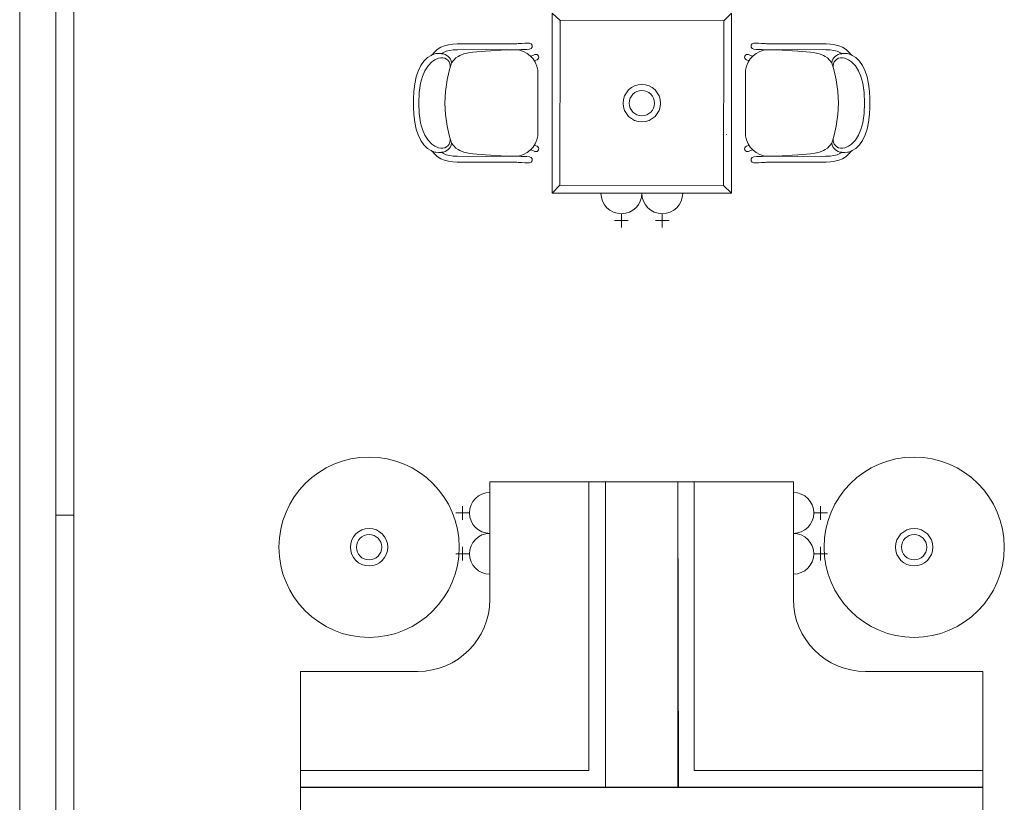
# Model space of a CAD drawing. Header units: millimetres. Extents: x -750 to 57307, y -2234 to 18901.
# Tile 6 of 102: x 152 to 4312, y 2928 to 6233. Entities that reach past the tile are written whole.
import ezdxf

# ---------------------------------------------------------------- set-up
doc = ezdxf.new("R2010")
doc.units = ezdxf.units.MM
doc.header["$MEASUREMENT"] = 0
doc.layers.add('GREY SCALE', color=9, linetype='Continuous', lineweight=0, true_color=0x808080)
doc.layers.add('GREYSCALE', color=9, linetype='Continuous', lineweight=0, true_color=0x808080)

# ---------------------------------------------------------------- blocks, each defined once
blk = doc.blocks.new('FLOOR PLAN')
at = {"layer": 'GREYSCALE', "ltscale": 0.25}
for p, q in [((381, 14166.1), (381, 4141)), ((305, 8227.7), (304.8, 1755)), ((2627.5, 4280.8), (2557.5, 4280.8)), ((2557.5, 4280.8), (2557.5, 3061.6)), ((2627.5, 2990), (2627.5, 4280.8)), ((2627.5, 4280.8), (2932.3, 4280.8)), ((2627.5, 2990), (2627.5, 4280.8)), ((2932.3, 4280.8), (2935.8, 2990)), ((2932.3, 4280.8), (3002.3, 4280.8)), ((2932.3, 2990), (2932.3, 4280.8)), ((3002.3, 4280.8), (3002.3, 3061.6)), ((304.8, 1755), (304.8, 4141)), ((381, 4141), (304.8, 4141)), ((304.8, 4141), (304.8, 1755)), ((381, 1755), (381, 4141)), ((2557.5, 3061.6), (1338.3, 3061.6)), ((1338.3, 3061.6), (1338.3, 2990)), ((3002.3, 3061.6), (4221.5, 3061.6)), ((4221.5, 3061.6), (4221.5, 2990)), ((4221.9, 2991.8), (1338.3, 2991.8)), ((1338.3, 2991.8), (1338.3, 2687)), ((1338.3, 2990), (2627.5, 2990)), ((2935.8, 2990), (2627.5, 2990)), ((4221.5, 2990), (2932.3, 2990)), ((4221.9, 2683.5), (4221.9, 2991.8))]:
    blk.add_line(p, q, dxfattribs=at)
at = {"layer": 'GREYSCALE', "ltscale": 0.2}
blk.add_line((152.6, 8091.7), (152.4, 1907.4), dxfattribs=at)
at = {"layer": 'GREYSCALE'}
for p, q in [((2402.4, 6261.3), (2435.9, 6229.2)), ((3159.3, 6261.3), (3127.2, 6227.9)), ((1931.6, 6116.8), (1916.8, 6107.5)), ((1947.5, 6123.2), (1931.6, 6116.8)), ((1964.3, 6127.3), (1947.5, 6123.2)), ((1982, 6129.5), (1964.3, 6127.3)), ((2000.7, 6130.5), (1982, 6129.5)), ((2178.3, 6131.3), (2000.7, 6130.5)), ((2223.8, 6131.4), (2178.3, 6131.3)), ((2242.3, 6131.4), (2223.8, 6131.4)), ((2252.8, 6131.5), (2242.3, 6131.4)), ((2258.1, 6131.9), (2252.8, 6131.5)), ((2273.5, 6133.2), (2258.1, 6131.9)), ((2286, 6133.5), (2273.5, 6133.2)), ((2305.6, 6133.5), (2286, 6133.5)), ((2305.8, 6133.5), (2305.6, 6133.5)), ((2306, 6133.5), (2305.8, 6133.5)), ((2313.2, 6131.1), (2306, 6133.5)), ((2317.6, 6125), (2313.2, 6131.1)), ((2313.2, 6111.4), (2317.6, 6117.5)), ((2317.6, 6117.5), (2317.6, 6125)), ((3242.8, 6125), (3247.2, 6131.1)), ((3242.8, 6117.5), (3242.8, 6125)), ((3247.2, 6111.4), (3242.8, 6117.5)), ((3247.2, 6131.1), (3254.3, 6133.5)), ((3254.3, 6133.5), (3254.6, 6133.5)), ((3254.6, 6133.5), (3254.8, 6133.5)), ((3254.8, 6133.5), (3274.4, 6133.5)), ((3274.4, 6133.5), (3286.9, 6133.2)), ((3286.9, 6133.2), (3302.3, 6131.9)), ((3302.3, 6131.9), (3307.6, 6131.5)), ((3307.6, 6131.5), (3318.1, 6131.4)), ((3318.1, 6131.4), (3336.6, 6131.4)), ((3336.6, 6131.4), (3382, 6131.3)), ((3382, 6131.3), (3559.7, 6130.5)), ((3559.7, 6130.5), (3578.4, 6129.5)), ((3578.4, 6129.5), (3596.1, 6127.3)), ((3596.1, 6127.3), (3612.9, 6123.2)), ((3612.9, 6123.2), (3628.8, 6116.8)), ((3628.8, 6116.8), (3643.6, 6107.5)), ((1861.2, 6059.1), (1875.7, 6073.6)), ((1875.7, 6073.6), (1890.7, 6082.2)), ((1890.7, 6082.2), (1893.8, 6084)), ((1893.8, 6084), (1894.7, 6084.4)), ((1903.1, 6095.1), (1894.7, 6084.4)), ((1894.7, 6084.4), (1906, 6089)), ((1916.8, 6107.5), (1903.1, 6095.1)), ((1906, 6089), (1910.4, 6089.6)), ((1910.4, 6089.6), (1921.6, 6090.7)), ((1933.9, 6089.7), (1921.6, 6090.7)), ((1933.9, 6089.7), (1942.6, 6095.1)), ((1935.5, 6089.5), (1933.9, 6089.7)), ((1942.6, 6095.1), (1954.9, 6100)), ((1944.2, 6091.1), (1944.1, 6091.1)), ((1954.9, 6100), (1968.7, 6103.3)), ((1968.7, 6103.3), (1984.2, 6105.3)), ((1984.2, 6105.3), (2001.5, 6106.1)), ((2005, 6077.6), (1995.6, 6071.6)), ((2001.5, 6106.1), (2123.6, 6106.7)), ((2011.9, 6082), (2005, 6077.6)), ((2029.1, 6088.8), (2011.9, 6082)), ((2029.1, 6088.8), (2049.1, 6093.6)), ((2049.1, 6093.6), (2066.4, 6095.9)), ((2066.4, 6095.9), (2083.7, 6097.4)), ((2083.7, 6097.4), (2119.9, 6099.7)), ((2119.9, 6099.7), (2208.8, 6105.4)), ((2178.4, 6105.8), (2123.6, 6106.7)), ((2223.9, 6105.9), (2178.4, 6105.8)), ((2208.8, 6105.4), (2226.7, 6105.9)), ((2209.5, 6091.3), (2209.4, 6091.3)), ((2242.4, 6105.9), (2223.9, 6105.9)), ((2226.7, 6105.9), (2227.2, 6105.9)), ((2227.2, 6105.9), (2230.1, 6105.8)), ((2252.9, 6106), (2242.4, 6105.9)), ((2257.7, 6106.1), (2252.9, 6106)), ((2271.1, 6106.7), (2257.7, 6106.1)), ((2279.7, 6107.5), (2271.1, 6106.7)), ((2291.9, 6107.7), (2279.7, 6107.5)), ((2294.9, 6107.7), (2291.9, 6107.7)), ((2306, 6109.1), (2294.9, 6107.7)), ((2306, 6109.1), (2313.2, 6111.4)), ((2313.3, 6079.6), (2323.3, 6082.8)), ((2323.3, 6082.8), (2329, 6085.4)), ((2329, 6085.4), (2329.2, 6085.5)), ((2329.2, 6085.5), (2333.6, 6086.3)), ((2333.6, 6086.3), (2338, 6085.5)), ((2338, 6085.5), (2341.8, 6083)), ((2341.8, 6083), (2344.3, 6079.2)), ((2344.3, 6079.2), (2345.1, 6074.8)), ((2345.1, 6074.8), (2344.3, 6070.3)), ((3216.1, 6079.2), (3215.2, 6074.8)), ((3215.2, 6074.8), (3216.1, 6070.3)), ((3218.6, 6083), (3216.1, 6079.2)), ((3222.4, 6085.5), (3218.6, 6083)), ((3226.8, 6086.3), (3222.4, 6085.5)), ((3231.2, 6085.5), (3226.8, 6086.3)), ((3231.4, 6085.4), (3231.2, 6085.5)), ((3237, 6082.8), (3231.4, 6085.4)), ((3247.1, 6079.6), (3237, 6082.8)), ((3254.3, 6109.1), (3247.2, 6111.4)), ((3254.3, 6109.1), (3265.5, 6107.7)), ((3265.5, 6107.7), (3268.5, 6107.7)), ((3268.5, 6107.7), (3280.7, 6107.5)), ((3280.7, 6107.5), (3289.3, 6106.7)), ((3289.3, 6106.7), (3302.7, 6106.1)), ((3302.7, 6106.1), (3307.5, 6106)), ((3307.5, 6106), (3318, 6105.9)), ((3318, 6105.9), (3336.5, 6105.9)), ((3333.2, 6105.9), (3330.3, 6105.8)), ((3333.6, 6105.9), (3333.2, 6105.9)), ((3351.5, 6105.4), (3333.6, 6105.9)), ((3336.5, 6105.9), (3381.9, 6105.8)), ((3350.9, 6091.3), (3350.9, 6091.3)), ((3440.5, 6099.7), (3351.5, 6105.4)), ((3381.9, 6105.8), (3436.8, 6106.7)), ((3558.9, 6106.1), (3436.8, 6106.7)), ((3476.7, 6097.4), (3440.5, 6099.7)), ((3494, 6095.9), (3476.7, 6097.4)), ((3511.3, 6093.6), (3494, 6095.9)), ((3531.3, 6088.8), (3511.3, 6093.6)), ((3531.3, 6088.8), (3548.5, 6082)), ((3548.5, 6082), (3555.4, 6077.6)), ((3555.4, 6077.6), (3564.7, 6071.6)), ((3576.2, 6105.3), (3558.9, 6106.1)), ((3591.7, 6103.3), (3576.2, 6105.3)), ((3605.5, 6100), (3591.7, 6103.3)), ((3617.8, 6095.1), (3605.5, 6100)), ((3616.2, 6091.1), (3616.3, 6091.1)), ((3626.5, 6089.7), (3617.8, 6095.1)), ((3624.9, 6089.5), (3626.5, 6089.7)), ((3626.5, 6089.7), (3638.8, 6090.7)), ((3649.9, 6089.6), (3638.8, 6090.7)), ((3643.6, 6107.5), (3657.2, 6095.1)), ((3654.3, 6089), (3649.9, 6089.6)), ((3665.7, 6084.4), (3654.3, 6089)), ((3657.2, 6095.1), (3665.7, 6084.4)), ((3666.6, 6084), (3665.7, 6084.4)), ((3669.7, 6082.2), (3666.6, 6084)), ((3684.6, 6073.6), (3669.7, 6082.2)), ((3699.2, 6059.1), (3684.6, 6073.6)), ((1847, 6039.9), (1835.7, 6016.3)), ((1847, 6039.9), (1859.6, 6057.7)), ((1859.6, 6057.7), (1861.2, 6059.1)), ((1877.5, 6038.8), (1863.6, 6016.6)), ((1893.6, 6055.3), (1877.5, 6038.8)), ((1907, 6064.1), (1893.6, 6055.3)), ((1921.8, 6070.2), (1907, 6064.1)), ((1931.5, 6071.5), (1921.8, 6070.2)), ((1932.3, 6071.6), (1931.5, 6071.5)), ((1977.3, 6051), (1966.8, 6017.4)), ((1995.6, 6071.6), (1977.3, 6051)), ((2337.9, 6064), (2330.8, 6060.6)), ((2338, 6064.1), (2337.9, 6064)), ((2341.8, 6066.6), (2338, 6064.1)), ((2344.3, 6070.3), (2341.8, 6066.6)), ((3216.1, 6070.3), (3218.6, 6066.6)), ((3218.6, 6066.6), (3222.4, 6064.1)), ((3222.4, 6064.1), (3222.5, 6064)), ((3222.5, 6064), (3229.5, 6060.6)), ((3564.7, 6071.6), (3583.1, 6051)), ((3583.1, 6051), (3593.5, 6017.4)), ((3628.1, 6071.6), (3628.9, 6071.5)), ((3628.9, 6071.5), (3638.6, 6070.2)), ((3638.6, 6070.2), (3653.4, 6064.1)), ((3653.4, 6064.1), (3666.7, 6055.3)), ((3666.7, 6055.3), (3682.9, 6038.8)), ((3682.9, 6038.8), (3696.8, 6016.6)), ((3700.8, 6057.7), (3699.2, 6059.1)), ((3713.4, 6039.9), (3700.8, 6057.7)), ((3713.4, 6039.9), (3724.7, 6016.3)), ((1827.6, 5991.7), (1821.2, 5962.3)), ((1835.7, 6016.3), (1827.6, 5991.7)), ((1853.8, 5993.3), (1846.4, 5965.6)), ((1863.6, 6016.6), (1853.8, 5993.3)), ((1966.8, 6017.4), (1957.8, 5978.5)), ((2341.3, 6019.6), (2341.3, 5742.8)), ((3219.1, 6019.6), (3219.1, 5742.8)), ((3593.5, 6017.4), (3602.5, 5978.5)), ((3696.8, 6016.6), (3706.6, 5993.3)), ((3706.6, 5993.3), (3713.9, 5965.6)), ((3724.7, 6016.3), (3732.7, 5991.7)), ((3732.7, 5991.7), (3739.1, 5962.3)), ((1821.2, 5962.3), (1817.4, 5930)), ((1846.4, 5965.6), (1840.2, 5925.9)), ((1957.8, 5978.5), (1950.8, 5930)), ((3602.5, 5978.5), (3609.5, 5930)), ((3713.9, 5965.6), (3720.2, 5925.9)), ((3739.1, 5962.3), (3743, 5930)), ((1817.4, 5930), (1816.2, 5899.2)), ((1840.2, 5925.9), (1839, 5881.2)), ((1950.8, 5930), (1948.5, 5881.2)), ((3609.5, 5930), (3611.9, 5881.2)), ((3720.2, 5925.9), (3721.4, 5881.2)), ((3743, 5930), (3744.2, 5899.2)), ((1816.2, 5899.2), (1816.4, 5881.2)), ((1816.2, 5863.3), (1816.4, 5881.2)), ((1839, 5881.2), (1840.2, 5836.6)), ((1948.5, 5881.2), (1948.5, 5881.2)), ((1948.5, 5881.2), (1948.5, 5881.2)), ((1948.5, 5881.2), (1950.8, 5832.5)), ((3611.9, 5881.2), (3609.5, 5832.5)), ((3611.9, 5881.2), (3611.9, 5881.2)), ((3611.9, 5881.2), (3611.9, 5881.2)), ((3721.4, 5881.2), (3720.2, 5836.6)), ((3744.2, 5899.2), (3744, 5881.2)), ((3744.2, 5863.3), (3744, 5881.2)), ((1817.4, 5832.4), (1816.2, 5863.3)), ((1821.2, 5800.2), (1817.4, 5832.4)), ((1840.2, 5836.6), (1846.4, 5796.8)), ((1950.8, 5832.5), (1957.8, 5784)), ((3609.5, 5832.5), (3602.5, 5784)), ((3720.2, 5836.6), (3713.9, 5796.8)), ((3739.1, 5800.2), (3743, 5832.4)), ((3743, 5832.4), (3744.2, 5863.3)), ((1827.6, 5770.7), (1821.2, 5800.2)), ((1846.4, 5796.8), (1853.8, 5769.1)), ((1957.8, 5784), (1966.8, 5745)), ((3602.5, 5784), (3593.5, 5745)), ((3713.9, 5796.8), (3706.6, 5769.1)), ((3732.7, 5770.7), (3739.1, 5800.2)), ((1835.7, 5746.2), (1827.6, 5770.7)), ((1847, 5722.5), (1835.7, 5746.2)), ((1853.8, 5769.1), (1863.6, 5745.8)), ((1863.6, 5745.8), (1877.5, 5723.6)), ((1966.8, 5745), (1977.3, 5711.4)), ((3121.4, 5747.8), (3121.7, 5747.8)), ((3139.2, 5748.2), (3139.6, 5748.2)), ((3593.5, 5745), (3583.1, 5711.4)), ((3696.8, 5745.8), (3682.9, 5723.6)), ((3706.6, 5769.1), (3696.8, 5745.8)), ((3713.4, 5722.5), (3724.7, 5746.2)), ((3724.7, 5746.2), (3732.7, 5770.7)), ((1847, 5722.5), (1859.6, 5704.8)), ((1859.6, 5704.8), (1861.2, 5703.3)), ((1861.2, 5703.3), (1875.7, 5688.8)), ((1893.6, 5707.2), (1877.5, 5723.6)), ((1907, 5698.4), (1893.6, 5707.2)), ((1995.6, 5690.8), (1977.3, 5711.4)), ((2337.9, 5698.4), (2330.8, 5701.9)), ((3222.5, 5698.4), (3229.5, 5701.9)), ((3564.7, 5690.8), (3583.1, 5711.4)), ((3653.4, 5698.4), (3666.7, 5707.2)), ((3666.7, 5707.2), (3682.9, 5723.6)), ((3699.2, 5703.3), (3684.6, 5688.8)), ((3700.8, 5704.8), (3699.2, 5703.3)), ((3713.4, 5722.5), (3700.8, 5704.8)), ((1875.7, 5688.8), (1890.7, 5680.3)), ((1890.7, 5680.3), (1893.8, 5678.4)), ((1893.8, 5678.4), (1894.7, 5678.1)), ((1894.7, 5678.1), (1906, 5673.5)), ((1903.1, 5667.3), (1894.7, 5678.1)), ((1916.8, 5654.9), (1903.1, 5667.3)), ((1906, 5673.5), (1910.4, 5672.9)), ((1921.8, 5692.3), (1907, 5698.4)), ((1910.4, 5672.9), (1921.6, 5671.8)), ((1933.9, 5672.8), (1921.6, 5671.8)), ((1931.5, 5690.9), (1921.8, 5692.3)), ((1932.3, 5690.8), (1931.5, 5690.9)), ((1935.5, 5672.9), (1933.9, 5672.8)), ((1933.9, 5672.8), (1942.6, 5667.4)), ((1942.6, 5667.4), (1954.9, 5662.4)), ((1944.2, 5671.4), (1944.1, 5671.4)), ((1954.9, 5662.4), (1968.7, 5659.1)), ((1968.7, 5659.1), (1984.2, 5657.2)), ((2005, 5684.8), (1995.6, 5690.8)), ((2011.9, 5680.4), (2005, 5684.8)), ((2029.1, 5673.6), (2011.9, 5680.4)), ((2029.1, 5673.6), (2049.1, 5668.8)), ((2049.1, 5668.8), (2066.4, 5666.5)), ((2066.4, 5666.5), (2083.7, 5665.1)), ((2083.7, 5665.1), (2119.9, 5662.7)), ((2119.9, 5662.7), (2208.8, 5657)), ((2209.5, 5671.2), (2209.4, 5671.2)), ((2313.3, 5682.9), (2323.3, 5679.7)), ((2323.3, 5679.7), (2329, 5677)), ((2329, 5677), (2329.2, 5677)), ((2329.2, 5677), (2333.6, 5676.1)), ((2333.6, 5676.1), (2338, 5677)), ((2338, 5698.4), (2337.9, 5698.4)), ((2341.8, 5695.9), (2338, 5698.4)), ((2338, 5677), (2341.8, 5679.5)), ((2344.3, 5692.1), (2341.8, 5695.9)), ((2341.8, 5679.5), (2344.3, 5683.2)), ((2345.1, 5687.7), (2344.3, 5692.1)), ((2344.3, 5683.2), (2345.1, 5687.7)), ((3215.2, 5687.7), (3216.1, 5692.1)), ((3216.1, 5683.2), (3215.2, 5687.7)), ((3216.1, 5692.1), (3218.6, 5695.9)), ((3218.6, 5679.5), (3216.1, 5683.2)), ((3218.6, 5695.9), (3222.4, 5698.4)), ((3222.4, 5677), (3218.6, 5679.5)), ((3222.4, 5698.4), (3222.5, 5698.4)), ((3226.8, 5676.1), (3222.4, 5677)), ((3231.2, 5677), (3226.8, 5676.1)), ((3231.4, 5677), (3231.2, 5677)), ((3237, 5679.7), (3231.4, 5677)), ((3247.1, 5682.9), (3237, 5679.7)), ((3350.9, 5671.2), (3350.9, 5671.2)), ((3440.5, 5662.7), (3351.5, 5657)), ((3476.7, 5665.1), (3440.5, 5662.7)), ((3494, 5666.5), (3476.7, 5665.1)), ((3511.3, 5668.8), (3494, 5666.5)), ((3531.3, 5673.6), (3511.3, 5668.8)), ((3531.3, 5673.6), (3548.5, 5680.4)), ((3548.5, 5680.4), (3555.4, 5684.8)), ((3555.4, 5684.8), (3564.7, 5690.8)), ((3591.7, 5659.1), (3576.2, 5657.2)), ((3605.5, 5662.4), (3591.7, 5659.1)), ((3617.8, 5667.4), (3605.5, 5662.4)), ((3616.2, 5671.4), (3616.3, 5671.4)), ((3626.5, 5672.8), (3617.8, 5667.4)), ((3624.9, 5672.9), (3626.5, 5672.8)), ((3626.5, 5672.8), (3638.8, 5671.8)), ((3628.1, 5690.8), (3628.9, 5690.9)), ((3628.9, 5690.9), (3638.6, 5692.3)), ((3638.6, 5692.3), (3653.4, 5698.4)), ((3649.9, 5672.9), (3638.8, 5671.8)), ((3643.6, 5654.9), (3657.2, 5667.3)), ((3654.3, 5673.5), (3649.9, 5672.9)), ((3665.7, 5678.1), (3654.3, 5673.5)), ((3657.2, 5667.3), (3665.7, 5678.1)), ((3666.6, 5678.4), (3665.7, 5678.1)), ((3669.7, 5680.3), (3666.6, 5678.4)), ((3684.6, 5688.8), (3669.7, 5680.3)), ((1931.6, 5645.6), (1916.8, 5654.9)), ((1947.5, 5639.2), (1931.6, 5645.6)), ((1964.3, 5635.2), (1947.5, 5639.2)), ((1982, 5632.9), (1964.3, 5635.2)), ((2000.7, 5631.9), (1982, 5632.9)), ((1984.2, 5657.2), (2001.5, 5656.3)), ((2178.3, 5631.1), (2000.7, 5631.9)), ((2001.5, 5656.3), (2123.6, 5655.7)), ((2178.4, 5656.6), (2123.6, 5655.7)), ((2223.8, 5631.1), (2178.3, 5631.1)), ((2223.9, 5656.6), (2178.4, 5656.6)), ((2208.8, 5657), (2226.7, 5656.5)), ((2242.3, 5631), (2223.8, 5631.1)), ((2242.4, 5656.5), (2223.9, 5656.6)), ((2226.7, 5656.5), (2227.2, 5656.5)), ((2227.2, 5656.5), (2230.1, 5656.6)), ((2252.8, 5630.9), (2242.3, 5631)), ((2252.9, 5656.4), (2242.4, 5656.5)), ((2258.1, 5630.5), (2252.8, 5630.9)), ((2257.7, 5656.4), (2252.9, 5656.4)), ((2271.1, 5655.7), (2257.7, 5656.4)), ((2273.5, 5629.3), (2258.1, 5630.5)), ((2279.7, 5655), (2271.1, 5655.7)), ((2286, 5629), (2273.5, 5629.3)), ((2291.9, 5654.7), (2279.7, 5655)), ((2305.6, 5629), (2286, 5629)), ((2294.9, 5654.7), (2291.9, 5654.7)), ((2306, 5653.3), (2294.9, 5654.7)), ((2305.8, 5629), (2305.6, 5629)), ((2306, 5629), (2305.8, 5629)), ((2306, 5653.3), (2313.2, 5651)), ((2313.2, 5631.3), (2306, 5629)), ((2313.2, 5651), (2317.6, 5644.9)), ((2317.6, 5637.4), (2313.2, 5631.3)), ((2317.6, 5644.9), (2317.6, 5637.4)), ((3247.2, 5651), (3242.8, 5644.9)), ((3242.8, 5644.9), (3242.8, 5637.4)), ((3242.8, 5637.4), (3247.2, 5631.3)), ((3254.3, 5653.3), (3247.2, 5651)), ((3247.2, 5631.3), (3254.3, 5629)), ((3254.3, 5653.3), (3265.5, 5654.7)), ((3254.3, 5629), (3254.6, 5629)), ((3254.6, 5629), (3254.8, 5629)), ((3254.8, 5629), (3274.4, 5629)), ((3265.5, 5654.7), (3268.5, 5654.7)), ((3268.5, 5654.7), (3280.7, 5655)), ((3274.4, 5629), (3286.9, 5629.3)), ((3280.7, 5655), (3289.3, 5655.7)), ((3286.9, 5629.3), (3302.3, 5630.5)), ((3289.3, 5655.7), (3302.7, 5656.4)), ((3302.3, 5630.5), (3307.6, 5630.9)), ((3302.7, 5656.4), (3307.5, 5656.4)), ((3307.5, 5656.4), (3318, 5656.5)), ((3307.6, 5630.9), (3318.1, 5631)), ((3318, 5656.5), (3336.5, 5656.6)), ((3318.1, 5631), (3336.6, 5631.1)), ((3333.2, 5656.5), (3330.3, 5656.6)), ((3333.6, 5656.5), (3333.2, 5656.5)), ((3351.5, 5657), (3333.6, 5656.5)), ((3336.5, 5656.6), (3381.9, 5656.6)), ((3336.6, 5631.1), (3382, 5631.1)), ((3381.9, 5656.6), (3436.8, 5655.7)), ((3382, 5631.1), (3559.7, 5631.9)), ((3558.9, 5656.3), (3436.8, 5655.7)), ((3576.2, 5657.2), (3558.9, 5656.3)), ((3559.7, 5631.9), (3578.4, 5632.9)), ((3578.4, 5632.9), (3596.1, 5635.2)), ((3596.1, 5635.2), (3612.9, 5639.2)), ((3612.9, 5639.2), (3628.8, 5645.6)), ((3628.8, 5645.6), (3643.6, 5654.9)), ((2402.4, 5500), (2434.5, 5533.5)), ((2608.1, 5500), (2780.9, 5500)), ((2780.9, 5500), (2953.7, 5500)), ((3159.3, 5500), (3125.9, 5532.1)), ((2694.5, 5413.6), (2694.5, 5356)), ((2867.3, 5413.6), (2867.3, 5356)), ((2665.7, 5384.8), (2723.3, 5384.8)), ((2838.5, 5384.8), (2896.1, 5384.8)), ((2557.5, 4280.8), (2138.8, 4280.8)), ((2138.8, 4280.8), (2138.8, 3785.1)), ((2557.5, 3061.6), (2557.5, 4280.8)), ((3002.3, 3061.6), (3002.3, 4280.8)), ((3002.3, 4280.8), (3421, 4280.8)), ((3421, 4280.8), (3421, 3785.1)), ((2138.8, 4236.4), (2138.8, 4063.6)), ((3421, 4236.4), (3421, 4063.6)), ((2023.6, 4178.8), (2023.6, 4121.2)), ((3536.2, 4178.8), (3536.2, 4121.2)), ((2052.4, 4150), (1994.8, 4150)), ((3507.4, 4150), (3565, 4150)), ((2138.8, 4063.6), (2138.8, 3890.8)), ((3421, 4063.6), (3421, 3890.8)), ((2023.6, 4006), (2023.6, 3948.4)), ((3536.2, 4006), (3536.2, 3948.4)), ((2052.4, 3977.2), (1994.8, 3977.2)), ((2557.5, 3976), (2557.5, 3061.6)), ((3002.3, 3976), (3002.3, 3061.6)), ((3507.4, 3977.2), (3565, 3977.2)), ((1834, 3480.3), (1338.3, 3480.3)), ((1338.3, 3480.3), (1338.3, 3061.6)), ((3725.8, 3480.3), (4221.5, 3480.3)), ((4221.5, 3480.3), (4221.5, 3061.6)), ((1338.3, 3061.6), (2557.5, 3061.6)), ((2557.5, 3061.6), (1643.1, 3061.6)), ((4221.5, 3061.6), (3002.3, 3061.6)), ((3002.3, 3061.6), (3916.7, 3061.6))]:
    blk.add_line(p, q, dxfattribs=at)
at = {"layer": 'GREYSCALE', "ltscale": 3}
for p, q in [((2402.4, 5500), (2402.4, 6261.3)), ((3159.3, 6261.3), (3159.3, 5500)), ((2434.5, 5533.5), (2435.9, 6229.2)), ((2435.9, 6229.2), (3127.2, 6227.9)), ((3127.2, 6227.9), (3125.9, 5532.1)), ((3125.9, 5532.1), (2434.5, 5533.5)), ((3159.3, 5500), (2402.4, 5500))]:
    blk.add_line(p, q, dxfattribs=at)
at = {"layer": 'GREYSCALE'}
for centre, radius in [((2780.9, 5880.7), 78.9), ((2780.9, 5880.7), 53.5), ((1628.5, 4005.1), 380.9), ((3931.4, 4005.1), 380.9), ((1628.5, 4005.1), 78.9), ((3931.4, 4005.1), 78.9), ((1628.5, 4005.1), 53.5), ((3931.4, 4005.1), 53.5)]:
    blk.add_circle(centre, radius, dxfattribs=at)
for centre, radius, start, end in [((1932.2, 6044), 45.6, 8.8864, 85.879), ((2243.1, 6007.1), 98.9, 7.2909, 88.3551), ((3317.2, 6007.1), 98.9, 91.6449, 172.7091), ((3628.2, 6044), 45.6, 94.121, 171.1136), ((1937.1, 6037.4), 34.5, 348.2401, 99.3448), ((3623.3, 6037.4), 34.5, 80.6552, 191.7599), ((2243.1, 5755.4), 98.9, 271.6449, 352.7091), ((3317.2, 5755.4), 98.9, 187.2909, 268.3551), ((1937.1, 5725), 34.5, 260.6552, 11.7599), ((1932.2, 5718.4), 45.6, 274.121, 351.1136), ((3628.2, 5718.4), 45.6, 188.8864, 265.879), ((3623.3, 5725), 34.5, 168.2401, 279.3448), ((2694.5, 5500), 86.4, 180, 0), ((2867.3, 5500), 86.4, 180, 0), ((2138.8, 4150), 86.4, 90, 270), ((3421, 4150), 86.4, 270, 90), ((2138.8, 3977.2), 86.4, 90, 270), ((3421, 3977.2), 86.4, 270, 90), ((1834, 3785.1), 304.8, 270, 0), ((3725.8, 3785.1), 304.8, 180, 270)]:
    blk.add_arc(centre, radius, start, end, dxfattribs=at)

msp = doc.modelspace()

# ---------------------------------------------------------------- block references
at = {"layer": 'GREY SCALE', "ltscale": 5}
msp.add_blockref('FLOOR PLAN', (0, 0), dxfattribs=at)

doc.saveas('drawing.dxf')
